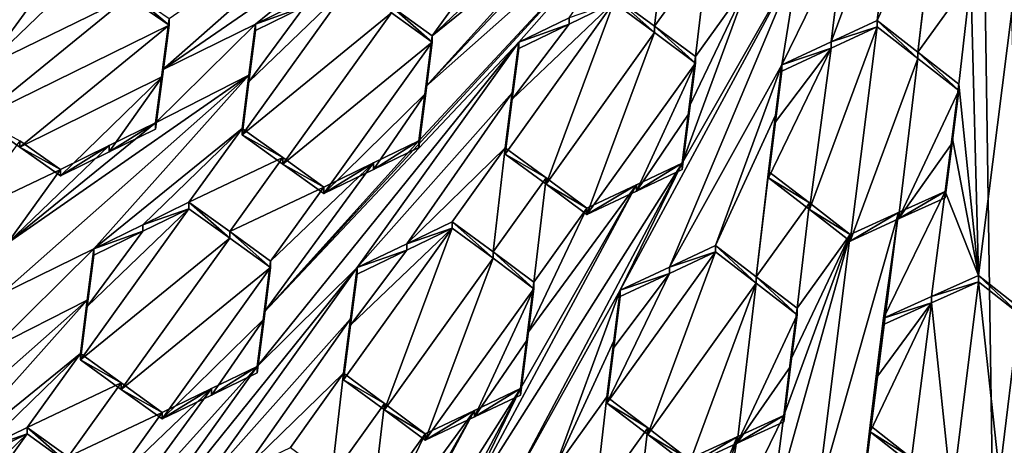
# Model space of a CAD drawing. Header units: metres. Extents: x -28 to 28, y -243 to 28.
# Tile 28 of 147: x -2.69 to -0.2, y -223.77 to -222.69. Entities that reach past the tile are written whole.
import ezdxf

# ---------------------------------------------------------------- set-up
doc = ezdxf.new("R2010")
doc.units = ezdxf.units.M
doc.layers.add('solid_10661043', color=7, linetype='CONTINUOUS')

msp = doc.modelspace()

# ---------------------------------------------------------------- linework, layer by layer
at = {"layer": 'solid_10661043'}
for points in [[(-6.468189, -240.147827, 149.682373), (0, -240.141998, 149.723801), (-2.982479, -33.177227, 120.627815)], [(0, -240.141998, 149.723801), (-0.000043, -33.363544, 120.662979), (-2.982479, -33.177227, 120.627815)], [(-3.305357, -235.757614, 145.381073), (-4.885979, -33.363503, 116.919937), (0.002991, -33.878384, 117.022713)], [(0, -235.869141, 145.41066), (-3.305357, -235.757614, 145.381073), (0.002991, -33.878384, 117.022713)], [(-5.242968, -219.076813, 116.413437), (8.043475, -227.407623, 118.645668), (-8.043475, -223.244019, 117.530037)], [(-5.242968, -219.076813, 116.413437), (7.775297, -222.446243, 117.316269), (8.043475, -227.407623, 118.645668)], [(-1.664262, -222.860977, 133.207687), (-1.02186, -222.179382, 133.32692), (-1.273889, -222.429077, 133.279312)], [(-1.664262, -222.860977, 133.207687), (-1.037945, -222.30542, 133.328629), (-1.02186, -222.179382, 133.32692)], [(-2.32882, -222.818954, 133.035126), (-1.720039, -222.399506, 133.162735), (-1.702812, -222.266281, 133.154388)], [(-2.32882, -222.818954, 133.035126), (-1.702812, -222.266281, 133.154388), (-2.312116, -222.689728, 133.027176)], [(-1.037945, -222.30542, 133.328629), (-1.681759, -222.998138, 133.209305), (-2.072217, -223.430786, 133.13739)], [(-1.42973, -222.748474, 133.25679), (-1.037945, -222.30542, 133.328629), (-2.072217, -223.430786, 133.13739)], [(-1.664262, -222.860977, 133.207687), (-1.681759, -222.998138, 133.209305), (-1.037945, -222.30542, 133.328629)], [(-1.42973, -222.748474, 133.25679), (-1.302621, -222.686996, 133.282791), (-1.037945, -222.30542, 133.328629)], [(-0.47898, -222.311203, 133.430389), (-0.641187, -222.747849, 133.398148), (-0.525431, -222.694153, 133.413254)], [(-0.47898, -222.311203, 133.430389), (-0.609621, -222.484924, 133.408783), (-0.641187, -222.747849, 133.398148)], [(-0.371919, -222.351944, 133.441315), (-0.47898, -222.311203, 133.430389), (-0.525431, -222.694153, 133.413254)], [(-0.422693, -222.773941, 133.420059), (-0.371919, -222.351944, 133.441315), (-0.525431, -222.694153, 133.413254)], [(-0.422693, -222.773941, 133.420059), (-0.381428, -222.427719, 133.437546), (-0.371919, -222.351944, 133.441315)], [(-2.993226, -222.781433, 132.841339), (-2.758266, -222.664154, 132.895676), (-2.384307, -222.361496, 132.966736)], [(-2.993226, -222.781433, 132.841339), (-2.384307, -222.361496, 132.966736), (-2.976384, -222.652267, 132.829071)], [(-2.093998, -222.703033, 133.08847), (-1.720039, -222.399506, 133.162735), (-2.32882, -222.818954, 133.035126)], [(-1.970219, -222.642441, 133.116531), (-1.720039, -222.399506, 133.162735), (-2.093998, -222.703033, 133.08847)], [(-1.664262, -222.860977, 133.207687), (-1.273889, -222.429077, 133.279312), (-1.647848, -222.732559, 133.205246)], [(-1.387618, -222.484406, 133.254868), (-1.647848, -222.732559, 133.205246), (-1.273889, -222.429077, 133.279312)], [(-1.086639, -222.708496, 133.327393), (-1.055771, -222.445465, 133.329102), (-1.189699, -222.632507, 133.30545)], [(-1.086639, -222.708496, 133.327393), (-0.952712, -222.521408, 133.351273), (-1.055771, -222.445465, 133.329102)], [(-0.422693, -222.773941, 133.420059), (-0.391503, -222.508026, 133.433517), (-0.381428, -222.427719, 133.437546)], [(-1.387618, -222.484406, 133.254868), (-1.51392, -222.545914, 133.227432), (-1.647848, -222.732559, 133.205246)], [(-0.609621, -222.484924, 133.408783), (-0.765462, -222.805923, 133.38028), (-0.641187, -222.747849, 133.398148)], [(-0.723183, -222.538361, 133.391129), (-0.765462, -222.805923, 133.38028), (-0.609621, -222.484924, 133.408783)], [(-1.086639, -222.708496, 133.327393), (-0.98358, -222.785278, 133.346375), (-0.952712, -222.521408, 133.351273)], [(-0.952712, -222.521408, 133.351273), (-0.98358, -222.785278, 133.346375), (-0.849652, -222.598236, 133.370041)], [(-0.422693, -222.773941, 133.420059), (-0.289051, -222.58815, 133.438217), (-0.391503, -222.508026, 133.433517)], [(-1.51392, -222.545914, 133.227432), (-1.75098, -222.658691, 133.175125), (-1.647848, -222.732559, 133.205246)], [(-1.173332, -223.374985, 133.310272), (-0.723183, -222.538361, 133.391129), (-1.017491, -223.054016, 133.338669)], [(-1.173332, -223.374985, 133.310272), (-1.04961, -223.316696, 133.329758), (-0.723183, -222.538361, 133.391129)], [(-1.04961, -223.316696, 133.329758), (-0.765462, -222.805923, 133.38028), (-0.723183, -222.538361, 133.391129)], [(-0.723183, -222.538361, 133.391129), (-0.849652, -222.598236, 133.370041), (-1.017491, -223.054016, 133.338669)], [(-2.775081, -222.80983, 132.845535), (-2.518235, -222.562607, 132.890549), (-2.63722, -222.621063, 132.862823)], [(-2.775081, -222.80983, 132.845535), (-2.414857, -222.634323, 132.929382), (-2.518235, -222.562607, 132.890549)], [(-0.849652, -222.598236, 133.370041), (-0.99953, -222.911621, 133.342987), (-1.017491, -223.054016, 133.338669)], [(-0.849652, -222.598236, 133.370041), (-0.98358, -222.785278, 133.346375), (-0.99953, -222.911621, 133.342987)], [(-0.422693, -222.773941, 133.420059), (-0.319311, -222.855026, 133.423981), (-0.289051, -222.58815, 133.438217)], [(-0.319311, -222.855026, 133.423981), (-0.269033, -223.337708, 133.403107), (-0.289051, -222.58815, 133.438217)], [(-0.269033, -223.337708, 133.403107), (-0.185384, -222.67009, 133.439789), (-0.289051, -222.58815, 133.438217)], [(-2.775081, -222.80983, 132.845535), (-2.63722, -222.621063, 132.862823), (-2.758266, -222.680527, 132.83461)], [(-2.414858, -222.618011, 132.990219), (-2.312116, -222.706024, 132.966385), (-2.312116, -222.689728, 133.027176)], [(-2.414857, -222.634323, 132.929382), (-2.312116, -222.706024, 132.966385), (-2.414858, -222.618011, 132.990219)], [(-1.853967, -222.601746, 133.082336), (-2.127909, -222.98288, 133.039291), (-1.75098, -222.674896, 133.114685)], [(-2.110641, -222.848511, 133.033997), (-2.127909, -222.98288, 133.039291), (-1.853967, -222.601746, 133.082336)], [(-2.110641, -222.848511, 133.033997), (-1.853967, -222.601746, 133.082336), (-1.970127, -222.658615, 133.055984)], [(-2.792177, -222.941605, 132.855453), (-2.312116, -222.706024, 132.966385), (-2.414857, -222.634323, 132.929382)], [(-2.792177, -222.941605, 132.855453), (-2.414857, -222.634323, 132.929382), (-2.775081, -222.80983, 132.845535)], [(-1.970127, -222.658615, 133.055984), (-1.970219, -222.642441, 133.116531), (-2.093998, -222.703033, 133.08847)], [(-1.189699, -222.648621, 133.2453), (-1.463641, -223.031311, 133.196426), (-1.360582, -223.107391, 133.218079)], [(-1.446022, -222.892639, 133.196869), (-1.463641, -223.031311, 133.196426), (-1.189699, -222.648621, 133.2453)], [(-1.446022, -222.892639, 133.196869), (-1.189699, -222.648621, 133.2453), (-1.302625, -222.70314, 133.222565)], [(-1.189699, -222.648621, 133.2453), (-1.360582, -223.107391, 133.218079), (-1.086639, -222.724609, 133.267258)], [(-1.302625, -222.70314, 133.222565), (-1.189699, -222.648621, 133.2453), (-1.302621, -222.686996, 133.282791)], [(-1.086639, -222.724609, 133.267258), (-1.086639, -222.708496, 133.327393), (-1.189699, -222.632507, 133.30545)], [(-1.189699, -222.648621, 133.2453), (-1.086639, -222.724609, 133.267258), (-1.189699, -222.632507, 133.30545)], [(-1.75098, -222.674896, 133.114685), (-2.127909, -222.98288, 133.039291), (-2.024934, -223.056549, 133.069687)], [(-2.110641, -222.848511, 133.033997), (-1.970127, -222.658615, 133.055984), (-2.093998, -222.719299, 133.027802)], [(-2.093998, -222.719299, 133.027802), (-1.970127, -222.658615, 133.055984), (-2.093998, -222.703033, 133.08847)], [(-1.75098, -222.674896, 133.114685), (-2.024934, -223.056549, 133.069687), (-1.647848, -222.748749, 133.144821)], [(-1.647848, -222.748749, 133.144821), (-1.647848, -222.732559, 133.205246), (-1.75098, -222.658691, 133.175125)], [(-1.75098, -222.674896, 133.114685), (-1.647848, -222.748749, 133.144821), (-1.75098, -222.658691, 133.175125)], [(-0.167172, -223.418854, 133.402267), (-0.185384, -222.67009, 133.439789), (-0.269033, -223.337708, 133.403107)], [(-2.328819, -222.835266, 132.974258), (-2.32882, -222.818954, 133.035126), (-2.312116, -222.689728, 133.027176)], [(-2.312116, -222.706024, 132.966385), (-2.328819, -222.835266, 132.974258), (-2.312116, -222.689728, 133.027176)], [(-1.302625, -222.70314, 133.222565), (-1.302621, -222.686996, 133.282791), (-1.42973, -222.748474, 133.25679)], [(-0.525431, -222.71022, 133.353317), (-0.525431, -222.694153, 133.413254), (-0.641187, -222.747849, 133.398148)], [(-0.422694, -222.790009, 133.360092), (-0.525431, -222.694153, 133.413254), (-0.525431, -222.71022, 133.353317)], [(-0.422693, -222.773941, 133.420059), (-0.525431, -222.694153, 133.413254), (-0.422694, -222.790009, 133.360092)], [(-2.688975, -223.01384, 132.891861), (-2.312116, -222.706024, 132.966385), (-2.792177, -222.941605, 132.855453)], [(-2.688975, -223.01384, 132.891861), (-2.328819, -222.835266, 132.974258), (-2.312116, -222.706024, 132.966385)], [(-2.093998, -222.703033, 133.08847), (-2.32882, -222.818954, 133.035126), (-2.346027, -222.952393, 133.04213)], [(-2.110641, -222.83223, 133.094742), (-2.093998, -222.703033, 133.08847), (-2.346027, -222.952393, 133.04213)], [(-2.110641, -222.83223, 133.094742), (-2.093998, -222.719299, 133.027802), (-2.093998, -222.703033, 133.08847)], [(-2.110641, -222.848511, 133.033997), (-2.093998, -222.719299, 133.027802), (-2.110641, -222.83223, 133.094742)], [(-1.446022, -222.892639, 133.196869), (-1.302625, -222.70314, 133.222565), (-1.42973, -222.764633, 133.196472)], [(-1.42973, -222.764633, 133.196472), (-1.302625, -222.70314, 133.222565), (-1.42973, -222.748474, 133.25679)], [(-1.086639, -222.724609, 133.267258), (-1.360582, -223.107391, 133.218079), (-1.257522, -223.184082, 133.237366)], [(-1.086639, -222.724609, 133.267258), (-1.257522, -223.184082, 133.237366), (-0.98358, -222.801392, 133.28624)], [(-1.086639, -222.708496, 133.327393), (-0.98358, -222.801392, 133.28624), (-0.98358, -222.785278, 133.346375)], [(-1.086639, -222.724609, 133.267258), (-0.98358, -222.801392, 133.28624), (-1.086639, -222.708496, 133.327393)], [(-0.696281, -223.170944, 133.318863), (-0.525431, -222.71022, 133.353317), (-0.641179, -222.763916, 133.33815)], [(-0.696281, -223.170944, 133.318863), (-0.593254, -223.250824, 133.326187), (-0.525431, -222.71022, 133.353317)], [(-0.641179, -222.763916, 133.33815), (-0.525431, -222.71022, 133.353317), (-0.641187, -222.747849, 133.398148)], [(-0.422694, -222.790009, 133.360092), (-0.525431, -222.71022, 133.353317), (-0.593254, -223.250824, 133.326187)], [(-1.42973, -222.748474, 133.25679), (-2.089629, -223.56752, 133.138107), (-1.8376, -223.317902, 133.185394)], [(-1.42973, -222.748474, 133.25679), (-2.072217, -223.430786, 133.13739), (-2.089629, -223.56752, 133.138107)], [(-1.647848, -222.748749, 133.144821), (-2.024934, -223.056549, 133.069687), (-1.92179, -223.130844, 133.098206)], [(-1.664262, -222.877182, 133.147186), (-1.647848, -222.748749, 133.144821), (-1.92179, -223.130844, 133.098206)], [(-1.446022, -222.876465, 133.257263), (-1.42973, -222.748474, 133.25679), (-1.8376, -223.317902, 133.185394)], [(-1.664262, -222.877182, 133.147186), (-1.647848, -222.732559, 133.205246), (-1.647848, -222.748749, 133.144821)], [(-1.664262, -222.877182, 133.147186), (-1.664262, -222.860977, 133.207687), (-1.647848, -222.732559, 133.205246)], [(-1.42973, -222.764633, 133.196472), (-1.42973, -222.748474, 133.25679), (-1.446022, -222.876465, 133.257263)], [(-0.641179, -222.763916, 133.33815), (-0.641187, -222.747849, 133.398148), (-0.765462, -222.805923, 133.38028)], [(-1.446022, -222.892639, 133.196869), (-1.42973, -222.764633, 133.196472), (-1.446022, -222.876465, 133.257263)], [(-0.799373, -223.091675, 133.309082), (-0.696281, -223.170944, 133.318863), (-0.641179, -222.763916, 133.33815)], [(-0.781506, -222.94957, 133.315079), (-0.799373, -223.091675, 133.309082), (-0.641179, -222.763916, 133.33815)], [(-0.781506, -222.94957, 133.315079), (-0.641179, -222.763916, 133.33815), (-0.765462, -222.822021, 133.320206)], [(-0.765462, -222.822021, 133.320206), (-0.641179, -222.763916, 133.33815), (-0.765462, -222.805923, 133.38028)], [(-0.422693, -222.773941, 133.420059), (-0.422694, -222.790009, 133.360092), (-0.319311, -222.871094, 133.363983)], [(-0.422693, -222.773941, 133.420059), (-0.319311, -222.871094, 133.363983), (-0.319311, -222.855026, 133.423981)], [(-0.999531, -222.927765, 133.282761), (-0.99953, -222.911621, 133.342987), (-0.98358, -222.785278, 133.346375)], [(-0.98358, -222.801392, 133.28624), (-0.999531, -222.927765, 133.282761), (-0.98358, -222.785278, 133.346375)], [(-0.422694, -222.790009, 133.360092), (-0.593254, -223.250824, 133.326187), (-0.471174, -223.195114, 133.338715)], [(-0.422694, -222.790009, 133.360092), (-0.471174, -223.195114, 133.338715), (-0.319311, -222.871094, 133.363983)], [(-2.346027, -222.968719, 132.981216), (-2.346027, -222.952393, 133.04213), (-2.32882, -222.818954, 133.035126)], [(-2.328819, -222.835266, 132.974258), (-2.346027, -222.968719, 132.981216), (-2.32882, -222.818954, 133.035126)], [(-0.98358, -222.801392, 133.28624), (-1.257522, -223.184082, 133.237366), (-1.132674, -223.124725, 133.259094)], [(-0.98358, -222.801392, 133.28624), (-1.132674, -223.124725, 133.259094), (-0.999531, -222.927765, 133.282761)], [(-1.04961, -223.316696, 133.329758), (-0.933301, -223.262161, 133.347153), (-0.765462, -222.805923, 133.38028)], [(-0.933301, -223.262161, 133.347153), (-0.781505, -222.933441, 133.375244), (-0.765462, -222.805923, 133.38028)], [(-0.781505, -222.933441, 133.375244), (-0.781506, -222.94957, 133.315079), (-0.765462, -222.822021, 133.320206)], [(-0.781505, -222.933441, 133.375244), (-0.765462, -222.822021, 133.320206), (-0.765462, -222.805923, 133.38028)], [(-2.736681, -223.385742, 132.973328), (-2.501868, -223.270203, 133.025528), (-2.110641, -222.83223, 133.094742)], [(-2.719986, -223.255981, 132.967651), (-2.736681, -223.385742, 132.973328), (-2.110641, -222.83223, 133.094742)], [(-2.719986, -223.255981, 132.967651), (-2.110641, -222.83223, 133.094742), (-2.346027, -222.952393, 133.04213)], [(-2.586058, -223.086258, 132.926697), (-2.328819, -222.835266, 132.974258), (-2.688975, -223.01384, 132.891861)], [(-2.462847, -223.025909, 132.954712), (-2.328819, -222.835266, 132.974258), (-2.586058, -223.086258, 132.926697)], [(-2.110641, -222.83223, 133.094742), (-2.501868, -223.270203, 133.025528), (-2.127909, -222.966599, 133.100098)], [(-2.462847, -223.025909, 132.954712), (-2.346027, -222.968719, 132.981216), (-2.328819, -222.835266, 132.974258)], [(-2.110641, -222.848511, 133.033997), (-2.110641, -222.83223, 133.094742), (-2.127909, -222.966599, 133.100098)], [(-2.110641, -222.848511, 133.033997), (-2.127909, -222.966599, 133.100098), (-2.127909, -222.98288, 133.039291)], [(-1.664262, -222.860977, 133.207687), (-1.681759, -223.014374, 133.148727), (-1.681759, -222.998138, 133.209305)], [(-1.664262, -222.877182, 133.147186), (-1.681759, -223.014374, 133.148727), (-1.664262, -222.860977, 133.207687)], [(-0.335959, -223.003967, 133.356674), (-0.319311, -222.871094, 133.363983), (-0.471174, -223.195114, 133.338715)], [(-0.335959, -223.003967, 133.356674), (-0.335948, -222.987778, 133.416779), (-0.319311, -222.855026, 133.423981)], [(-0.319311, -222.871094, 133.363983), (-0.335959, -223.003967, 133.356674), (-0.319311, -222.855026, 133.423981)], [(-0.335948, -222.987778, 133.416779), (-0.269033, -223.337708, 133.403107), (-0.319311, -222.855026, 133.423981)], [(-1.664262, -222.877182, 133.147186), (-1.92179, -223.130844, 133.098206), (-1.796241, -223.069885, 133.124771)], [(-1.446022, -222.876465, 133.257263), (-1.8376, -223.317902, 133.185394), (-1.712438, -223.257507, 133.21048)], [(-1.664262, -222.877182, 133.147186), (-1.796241, -223.069885, 133.124771), (-1.681759, -223.014374, 133.148727)], [(-1.446022, -222.876465, 133.257263), (-1.712438, -223.257507, 133.21048), (-1.463641, -223.015106, 133.256912)], [(-1.446022, -222.892639, 133.196869), (-1.446022, -222.876465, 133.257263), (-1.463641, -223.015106, 133.256912)], [(-1.446022, -222.892639, 133.196869), (-1.463641, -223.015106, 133.256912), (-1.463641, -223.031311, 133.196426)], [(-0.99953, -222.911621, 133.342987), (-1.017491, -223.070175, 133.278351), (-1.017491, -223.054016, 133.338669)], [(-0.999531, -222.927765, 133.282761), (-1.017491, -223.070175, 133.278351), (-0.99953, -222.911621, 133.342987)], [(-2.688975, -223.01384, 132.891861), (-2.792177, -222.941605, 132.855453), (-2.688976, -222.997452, 132.953003)], [(-0.999531, -222.927765, 133.282761), (-1.132674, -223.124725, 133.259094), (-1.017491, -223.070175, 133.278351)], [(-0.933301, -223.262161, 133.347153), (-0.830191, -223.341171, 133.358002), (-0.781505, -222.933441, 133.375244)], [(-0.830191, -223.341171, 133.358002), (-0.799373, -223.075516, 133.369354), (-0.781505, -222.933441, 133.375244)], [(-0.781505, -222.933441, 133.375244), (-0.799373, -223.075516, 133.369354), (-0.781506, -222.94957, 133.315079)], [(-2.719986, -223.255981, 132.967651), (-2.346027, -222.952393, 133.04213), (-2.462784, -223.009537, 133.015747)], [(-2.37794, -223.209702, 133.052948), (-2.127909, -222.966599, 133.100098), (-2.501868, -223.270203, 133.025528)], [(-2.462847, -223.025909, 132.954712), (-2.346027, -222.952393, 133.04213), (-2.346027, -222.968719, 132.981216)], [(-2.462847, -223.025909, 132.954712), (-2.462784, -223.009537, 133.015747), (-2.346027, -222.952393, 133.04213)], [(-2.261837, -223.153061, 133.078522), (-2.127909, -222.966599, 133.100098), (-2.37794, -223.209702, 133.052948)], [(-2.261837, -223.153061, 133.078522), (-2.024935, -223.040253, 133.130463), (-2.127909, -222.966599, 133.100098)], [(-2.127909, -222.98288, 133.039291), (-2.127909, -222.966599, 133.100098), (-2.024935, -223.040253, 133.130463)], [(-0.799373, -223.075516, 133.369354), (-0.799373, -223.091675, 133.309082), (-0.781506, -222.94957, 133.315079)], [(-2.822979, -223.183258, 132.933716), (-2.586058, -223.069885, 132.987808), (-2.688976, -222.997452, 132.953003)], [(-2.688975, -223.01384, 132.891861), (-2.688976, -222.997452, 132.953003), (-2.586058, -223.069885, 132.987808)], [(-2.024934, -223.056549, 133.069687), (-2.127909, -222.98288, 133.039291), (-2.024935, -223.040253, 133.130463)], [(-2.072217, -223.430786, 133.13739), (-1.681759, -222.998138, 133.209305), (-1.796237, -223.053635, 133.18544)], [(-1.796241, -223.069885, 133.124771), (-1.796237, -223.053635, 133.18544), (-1.681759, -222.998138, 133.209305)], [(-1.681759, -223.014374, 133.148727), (-1.796241, -223.069885, 133.124771), (-1.681759, -222.998138, 133.209305)], [(-0.353223, -223.125626, 133.409271), (-0.269033, -223.337708, 133.403107), (-0.335948, -222.987778, 133.416779)], [(-0.353223, -223.141769, 133.349075), (-0.353223, -223.125626, 133.409271), (-0.335948, -222.987778, 133.416779)], [(-0.335959, -223.003967, 133.356674), (-0.353223, -223.141769, 133.349075), (-0.335948, -222.987778, 133.416779)], [(-2.719986, -223.255981, 132.967651), (-2.462784, -223.009537, 133.015747), (-2.586058, -223.069885, 132.987808)], [(-2.586058, -223.086258, 132.926697), (-2.688975, -223.01384, 132.891861), (-2.586058, -223.069885, 132.987808)], [(-2.586058, -223.086258, 132.926697), (-2.586058, -223.069885, 132.987808), (-2.462784, -223.009537, 133.015747)], [(-2.462847, -223.025909, 132.954712), (-2.586058, -223.086258, 132.926697), (-2.462784, -223.009537, 133.015747)], [(-1.463641, -223.015106, 133.256912), (-1.712438, -223.257507, 133.21048), (-1.597569, -223.202179, 133.233139)], [(-1.463641, -223.015106, 133.256912), (-1.597569, -223.202179, 133.233139), (-1.494509, -223.278275, 133.254684)], [(-1.463641, -223.015106, 133.256912), (-1.494509, -223.278275, 133.254684), (-1.360582, -223.091187, 133.278564)], [(-1.463641, -223.031311, 133.196426), (-1.463641, -223.015106, 133.256912), (-1.360582, -223.091187, 133.278564)], [(-0.471174, -223.195114, 133.338715), (-0.353223, -223.141769, 133.349075), (-0.335959, -223.003967, 133.356674)], [(-2.158872, -223.226929, 133.108154), (-2.024935, -223.040253, 133.130463), (-2.261837, -223.153061, 133.078522)], [(-2.158872, -223.226929, 133.108154), (-1.92179, -223.114563, 133.158966), (-2.024935, -223.040253, 133.130463)], [(-2.024934, -223.056549, 133.069687), (-2.024935, -223.040253, 133.130463), (-1.92179, -223.114563, 133.158966)], [(-1.360582, -223.107391, 133.218079), (-1.463641, -223.031311, 133.196426), (-1.360582, -223.091187, 133.278564)], [(-2.822979, -223.183258, 132.933716), (-2.719986, -223.255981, 132.967651), (-2.586058, -223.069885, 132.987808)], [(-2.072217, -223.430786, 133.13739), (-1.796237, -223.053635, 133.18544), (-2.055718, -223.301392, 133.136047)], [(-2.055718, -223.301392, 133.136047), (-1.796237, -223.053635, 133.18544), (-1.92179, -223.114563, 133.158966)], [(-1.92179, -223.130844, 133.098206), (-2.024934, -223.056549, 133.069687), (-1.92179, -223.114563, 133.158966)], [(-1.796237, -223.053635, 133.18544), (-1.92179, -223.130844, 133.098206), (-1.92179, -223.114563, 133.158966)], [(-1.796241, -223.069885, 133.124771), (-1.92179, -223.130844, 133.098206), (-1.796237, -223.053635, 133.18544)], [(-1.581202, -223.944351, 133.239075), (-1.017491, -223.054016, 133.338669), (-1.132678, -223.108551, 133.319489)], [(-1.581202, -223.944351, 133.239075), (-1.458029, -223.886093, 133.259369), (-1.017491, -223.054016, 133.338669)], [(-1.173332, -223.374985, 133.310272), (-1.017491, -223.054016, 133.338669), (-1.458029, -223.886093, 133.259369)], [(-1.132674, -223.124725, 133.259094), (-1.132678, -223.108551, 133.319489), (-1.017491, -223.054016, 133.338669)], [(-1.017491, -223.070175, 133.278351), (-1.132674, -223.124725, 133.259094), (-1.017491, -223.054016, 133.338669)], [(-1.360582, -223.091187, 133.278564), (-1.494509, -223.278275, 133.254684), (-1.39145, -223.35495, 133.274078)], [(-1.360582, -223.091187, 133.278564), (-1.39145, -223.35495, 133.274078), (-1.257522, -223.167877, 133.297852)], [(-1.360582, -223.107391, 133.218079), (-1.360582, -223.091187, 133.278564), (-1.257522, -223.167877, 133.297852)], [(-0.830191, -223.341171, 133.358002), (-0.69628, -223.154785, 133.37915), (-0.799373, -223.075516, 133.369354)], [(-0.69628, -223.154785, 133.37915), (-0.799373, -223.091675, 133.309082), (-0.799373, -223.075516, 133.369354)], [(-0.69628, -223.154785, 133.37915), (-0.696281, -223.170944, 133.318863), (-0.799373, -223.091675, 133.309082)], [(-2.055718, -223.301392, 133.136047), (-1.92179, -223.114563, 133.158966), (-2.158872, -223.226929, 133.108154)], [(-1.581202, -223.944351, 133.239075), (-1.132678, -223.108551, 133.319489), (-1.425361, -223.623444, 133.267273)], [(-1.407669, -223.483307, 133.271011), (-1.425361, -223.623444, 133.267273), (-1.132678, -223.108551, 133.319489)], [(-1.407669, -223.483307, 133.271011), (-1.132678, -223.108551, 133.319489), (-1.257522, -223.167877, 133.297852)], [(-1.360582, -223.107391, 133.218079), (-1.257522, -223.167877, 133.297852), (-1.257522, -223.184082, 133.237366)], [(-1.257522, -223.184082, 133.237366), (-1.257522, -223.167877, 133.297852), (-1.132678, -223.108551, 133.319489)], [(-1.132674, -223.124725, 133.259094), (-1.257522, -223.184082, 133.237366), (-1.132678, -223.108551, 133.319489)], [(-0.353223, -223.125626, 133.409271), (-0.509064, -223.445633, 133.384445), (-0.387756, -223.390854, 133.394745)], [(-0.471177, -223.17897, 133.398972), (-0.509064, -223.445633, 133.384445), (-0.353223, -223.125626, 133.409271)], [(-0.471177, -223.17897, 133.398972), (-0.353223, -223.125626, 133.409271), (-0.471174, -223.195114, 133.338715)], [(-0.471174, -223.195114, 133.338715), (-0.353223, -223.125626, 133.409271), (-0.353223, -223.141769, 133.349075)], [(-0.353223, -223.125626, 133.409271), (-0.387756, -223.390854, 133.394745), (-0.269033, -223.337708, 133.403107)], [(-2.53578, -223.551163, 132.972183), (-2.158872, -223.243256, 133.047211), (-2.261837, -223.169403, 133.017563)], [(-2.518517, -223.416382, 132.968613), (-2.53578, -223.551163, 132.972183), (-2.261837, -223.169403, 133.017563)], [(-2.518517, -223.416382, 132.968613), (-2.261837, -223.169403, 133.017563), (-2.37787, -223.226028, 132.991913)], [(-2.261837, -223.153061, 133.078522), (-2.37794, -223.209702, 133.052948), (-2.261837, -223.169403, 133.017563)], [(-2.37794, -223.209702, 133.052948), (-2.37787, -223.226028, 132.991913), (-2.261837, -223.169403, 133.017563)], [(-2.261837, -223.153061, 133.078522), (-2.261837, -223.169403, 133.017563), (-2.158872, -223.243256, 133.047211)], [(-2.158872, -223.226929, 133.108154), (-2.261837, -223.153061, 133.078522), (-2.158872, -223.243256, 133.047211)], [(-1.407669, -223.483307, 133.271011), (-1.257522, -223.167877, 133.297852), (-1.39145, -223.35495, 133.274078)], [(-0.830191, -223.341171, 133.358002), (-0.727182, -223.4207, 133.366592), (-0.69628, -223.154785, 133.37915)], [(-0.69628, -223.154785, 133.37915), (-0.727182, -223.4207, 133.366592), (-0.593254, -223.234665, 133.38652)], [(-0.69628, -223.154785, 133.37915), (-0.593254, -223.234665, 133.38652), (-0.696281, -223.170944, 133.318863)], [(-0.593254, -223.234665, 133.38652), (-0.593254, -223.250824, 133.326187), (-0.696281, -223.170944, 133.318863)], [(-0.676903, -223.901718, 133.351929), (-0.471177, -223.17897, 133.398972), (-0.593254, -223.234665, 133.38652)], [(-0.676903, -223.901718, 133.351929), (-0.574198, -223.982285, 133.355774), (-0.471177, -223.17897, 133.398972)], [(-0.471177, -223.17897, 133.398972), (-0.471174, -223.195114, 133.338715), (-0.593254, -223.250824, 133.326187)], [(-0.471177, -223.17897, 133.398972), (-0.593254, -223.250824, 133.326187), (-0.593254, -223.234665, 133.38652)], [(-0.574198, -223.982285, 133.355774), (-0.509064, -223.445633, 133.384445), (-0.471177, -223.17897, 133.398972)], [(-2.37794, -223.209702, 133.052948), (-2.501868, -223.270203, 133.025528), (-2.37787, -223.226028, 132.991913)], [(-1.871512, -223.601166, 133.123489), (-1.768452, -223.677307, 133.144882), (-1.597569, -223.21843, 133.172501)], [(-1.854025, -223.463425, 133.124344), (-1.871512, -223.601166, 133.123489), (-1.597569, -223.21843, 133.172501)], [(-1.854025, -223.463425, 133.124344), (-1.597569, -223.21843, 133.172501), (-1.712438, -223.273773, 133.149765)], [(-1.768452, -223.677307, 133.144882), (-1.494509, -223.294525, 133.194046), (-1.597569, -223.21843, 133.172501)], [(-1.597569, -223.21843, 133.172501), (-1.597569, -223.202179, 133.233139), (-1.712438, -223.257507, 133.21048)], [(-1.712438, -223.273773, 133.149765), (-1.597569, -223.21843, 133.172501), (-1.712438, -223.257507, 133.21048)], [(-1.494509, -223.294525, 133.194046), (-1.597569, -223.202179, 133.233139), (-1.597569, -223.21843, 133.172501)], [(-1.494509, -223.294525, 133.194046), (-1.494509, -223.278275, 133.254684), (-1.597569, -223.202179, 133.233139)], [(-8.043475, -223.244019, 117.530037), (8.043475, -227.407623, 118.645668), (5.242968, -231.574844, 119.762268)], [(-8.043475, -223.244019, 117.530037), (5.242968, -231.574844, 119.762268), (-7.775297, -228.205399, 118.859436)], [(-2.53578, -223.551163, 132.972183), (-2.432801, -223.625351, 133.00061), (-2.158872, -223.243256, 133.047211)], [(-2.518517, -223.416382, 132.968613), (-2.37787, -223.226028, 132.991913), (-2.501868, -223.286591, 132.964371)], [(-2.501868, -223.270203, 133.025528), (-2.501868, -223.286591, 132.964371), (-2.37787, -223.226028, 132.991913)], [(-2.432801, -223.625351, 133.00061), (-2.055718, -223.317719, 133.075134), (-2.158872, -223.243256, 133.047211)], [(-2.158872, -223.226929, 133.108154), (-2.158872, -223.243256, 133.047211), (-2.055718, -223.317719, 133.075134)], [(-2.055718, -223.301392, 133.136047), (-2.158872, -223.226929, 133.108154), (-2.055718, -223.317719, 133.075134)], [(-0.795212, -223.955734, 133.339706), (-0.593254, -223.234665, 133.38652), (-0.761093, -223.690964, 133.35318)], [(-0.795212, -223.955734, 133.339706), (-0.676903, -223.901718, 133.351929), (-0.593254, -223.234665, 133.38652)], [(-0.593254, -223.234665, 133.38652), (-0.743593, -223.551468, 133.360138), (-0.761093, -223.690964, 133.35318)], [(-0.593254, -223.234665, 133.38652), (-0.727182, -223.4207, 133.366592), (-0.743593, -223.551468, 133.360138)], [(-2.753897, -223.519791, 132.978333), (-2.518517, -223.399979, 133.029831), (-2.501868, -223.270203, 133.025528)], [(-2.736681, -223.385742, 132.973328), (-2.753897, -223.519791, 132.978333), (-2.501868, -223.270203, 133.025528)], [(-2.518517, -223.399979, 133.029831), (-2.501868, -223.286591, 132.964371), (-2.501868, -223.270203, 133.025528)], [(-1.712438, -223.273773, 133.149765), (-1.712438, -223.257507, 133.21048), (-1.8376, -223.317902, 133.185394)], [(-0.933301, -223.278351, 133.286728), (-0.933301, -223.262161, 133.347153), (-1.04961, -223.316696, 133.329758)], [(-0.830191, -223.357361, 133.297546), (-0.830191, -223.341171, 133.358002), (-0.933301, -223.262161, 133.347153)], [(-0.830191, -223.357361, 133.297546), (-0.933301, -223.262161, 133.347153), (-0.933301, -223.278351, 133.286728)], [(-2.518517, -223.399979, 133.029831), (-2.518517, -223.416382, 132.968613), (-2.501868, -223.286591, 132.964371)], [(-1.854025, -223.463425, 133.124344), (-1.712438, -223.273773, 133.149765), (-1.8376, -223.334198, 133.124573)], [(-1.8376, -223.334198, 133.124573), (-1.712438, -223.273773, 133.149765), (-1.8376, -223.317902, 133.185394)], [(-1.768452, -223.677307, 133.144882), (-1.665392, -223.753937, 133.164429), (-1.494509, -223.294525, 133.194046)], [(-1.665392, -223.753937, 133.164429), (-1.39145, -223.371201, 133.21344), (-1.494509, -223.294525, 133.194046)], [(-1.39145, -223.371201, 133.21344), (-1.39145, -223.35495, 133.274078), (-1.494509, -223.278275, 133.254684)], [(-1.494509, -223.294525, 133.194046), (-1.39145, -223.371201, 133.21344), (-1.494509, -223.278275, 133.254684)], [(-0.933301, -223.278351, 133.286728), (-1.207244, -223.660446, 133.240112), (-1.104088, -223.739059, 133.252563)], [(-0.933301, -223.278351, 133.286728), (-1.049607, -223.332916, 133.269257), (-1.207244, -223.660446, 133.240112)], [(-0.830191, -223.357361, 133.297546), (-0.933301, -223.278351, 133.286728), (-1.104088, -223.739059, 133.252563)], [(-0.933301, -223.278351, 133.286728), (-1.04961, -223.316696, 133.329758), (-1.049607, -223.332916, 133.269257)], [(-1.8376, -223.317902, 133.185394), (-2.089629, -223.56752, 133.138107), (-2.4975, -224.137039, 133.06636)], [(-1.8376, -223.317902, 133.185394), (-2.4975, -224.137039, 133.06636), (-2.24547, -223.887466, 133.11348)], [(-2.432801, -223.625351, 133.00061), (-2.32966, -223.700073, 133.027527), (-2.055718, -223.317719, 133.075134)], [(-2.32966, -223.700073, 133.027527), (-2.072217, -223.447128, 133.076385), (-2.055718, -223.317719, 133.075134)], [(-1.854025, -223.447113, 133.185242), (-1.8376, -223.317902, 133.185394), (-2.24547, -223.887466, 133.11348)], [(-2.055718, -223.301392, 133.136047), (-2.055718, -223.317719, 133.075134), (-2.072217, -223.447128, 133.076385)], [(-2.072217, -223.430786, 133.13739), (-2.055718, -223.301392, 133.136047), (-2.072217, -223.447128, 133.076385)], [(-1.854025, -223.447113, 133.185242), (-1.8376, -223.334198, 133.124573), (-1.8376, -223.317902, 133.185394)], [(-1.049607, -223.332916, 133.269257), (-1.04961, -223.316696, 133.329758), (-1.173332, -223.374985, 133.310272)], [(-1.854025, -223.447113, 133.185242), (-1.854025, -223.463425, 133.124344), (-1.8376, -223.334198, 133.124573)], [(-1.189494, -223.519485, 133.24527), (-1.207244, -223.660446, 133.240112), (-1.049607, -223.332916, 133.269257)], [(-1.189494, -223.519485, 133.24527), (-1.049607, -223.332916, 133.269257), (-1.173332, -223.391205, 133.249695)], [(-1.049607, -223.332916, 133.269257), (-1.173332, -223.374985, 133.310272), (-1.173332, -223.391205, 133.249695)], [(-0.830191, -223.341171, 133.358002), (-0.727182, -223.436905, 133.306122), (-0.727182, -223.4207, 133.366592)], [(-0.830191, -223.357361, 133.297546), (-0.727182, -223.436905, 133.306122), (-0.830191, -223.341171, 133.358002)], [(-0.269033, -223.353882, 133.342758), (-0.269033, -223.337708, 133.403107), (-0.387756, -223.390854, 133.394745)], [(-0.167174, -223.435028, 133.341873), (-0.269033, -223.337708, 133.403107), (-0.269033, -223.353882, 133.342758)], [(-0.167174, -223.435028, 133.341873), (-0.167172, -223.418854, 133.402267), (-0.269033, -223.337708, 133.403107)], [(-1.407669, -223.499588, 133.210281), (-1.39145, -223.35495, 133.274078), (-1.39145, -223.371201, 133.21344)], [(-1.407669, -223.483307, 133.271011), (-1.39145, -223.35495, 133.274078), (-1.407669, -223.499588, 133.210281)], [(-0.830191, -223.357361, 133.297546), (-1.104088, -223.739059, 133.252563), (-1.001124, -223.818039, 133.263077)], [(-0.830191, -223.357361, 133.297546), (-1.001124, -223.818039, 133.263077), (-0.878801, -223.761414, 133.278641)], [(-0.830191, -223.357361, 133.297546), (-0.878801, -223.761414, 133.278641), (-0.727182, -223.436905, 133.306122)], [(-0.387754, -223.407043, 133.334351), (-0.269033, -223.353882, 133.342758), (-0.387756, -223.390854, 133.394745)], [(-0.336856, -223.895294, 133.312622), (-0.269033, -223.353882, 133.342758), (-0.387754, -223.407043, 133.334351)], [(-0.216218, -223.841736, 133.319427), (-0.269033, -223.353882, 133.342758), (-0.336856, -223.895294, 133.312622)], [(-0.167174, -223.435028, 133.341873), (-0.269033, -223.353882, 133.342758), (-0.216218, -223.841736, 133.319427)], [(-1.541547, -223.694931, 133.186401), (-1.39145, -223.371201, 133.21344), (-1.665392, -223.753937, 133.164429)], [(-1.407669, -223.499588, 133.210281), (-1.39145, -223.371201, 133.21344), (-1.541547, -223.694931, 133.186401)], [(-1.173332, -223.374985, 133.310272), (-1.458029, -223.886093, 133.259369), (-1.341171, -223.831009, 133.277954)], [(-1.189494, -223.503235, 133.305939), (-1.173332, -223.374985, 133.310272), (-1.341171, -223.831009, 133.277954)], [(-1.173332, -223.391205, 133.249695), (-1.173332, -223.374985, 133.310272), (-1.189494, -223.503235, 133.305939)], [(-1.189494, -223.519485, 133.24527), (-1.173332, -223.391205, 133.249695), (-1.189494, -223.503235, 133.305939)], [(-0.387754, -223.407043, 133.334351), (-0.387756, -223.390854, 133.394745), (-0.509064, -223.445633, 133.384445)], [(-2.518517, -223.399979, 133.029831), (-3.14456, -223.953613, 132.907974), (-2.909738, -223.838272, 132.959198)], [(-2.753897, -223.519791, 132.978333), (-3.14456, -223.953613, 132.907974), (-2.518517, -223.399979, 133.029831)], [(-2.518517, -223.399979, 133.029831), (-2.909738, -223.838272, 132.959198), (-2.53578, -223.534744, 133.033478)], [(-2.518517, -223.399979, 133.029831), (-2.53578, -223.534744, 133.033478), (-2.518517, -223.416382, 132.968613)], [(-2.53578, -223.534744, 133.033478), (-2.53578, -223.551163, 132.972183), (-2.518517, -223.416382, 132.968613)], [(-0.743606, -223.56781, 133.299576), (-0.743593, -223.551468, 133.360138), (-0.727182, -223.4207, 133.366592)], [(-0.727182, -223.436905, 133.306122), (-0.743606, -223.56781, 133.299576), (-0.727182, -223.4207, 133.366592)], [(-0.440401, -223.813263, 133.311783), (-0.387754, -223.407043, 133.334351), (-0.542975, -223.732437, 133.309311)], [(-0.525676, -223.594406, 133.316818), (-0.542975, -223.732437, 133.309311), (-0.387754, -223.407043, 133.334351)], [(-0.525676, -223.594406, 133.316818), (-0.387754, -223.407043, 133.334351), (-0.509064, -223.461838, 133.32399)], [(-0.509064, -223.461838, 133.32399), (-0.387754, -223.407043, 133.334351), (-0.509064, -223.445633, 133.384445)], [(-0.336856, -223.895294, 133.312622), (-0.387754, -223.407043, 133.334351), (-0.440401, -223.813263, 133.311783)], [(-2.072217, -223.430786, 133.13739), (-2.072217, -223.447128, 133.076385), (-2.089629, -223.583878, 133.077026)], [(-2.072217, -223.430786, 133.13739), (-2.089629, -223.583878, 133.077026), (-2.089629, -223.56752, 133.138107)], [(-0.743606, -223.56781, 133.299576), (-0.727182, -223.436905, 133.306122), (-0.878801, -223.761414, 133.278641)], [(-0.525685, -223.578247, 133.37735), (-0.509064, -223.445633, 133.384445), (-0.574198, -223.982285, 133.355774)], [(-0.525685, -223.578247, 133.37735), (-0.509064, -223.461838, 133.32399), (-0.509064, -223.445633, 133.384445)], [(-0.167174, -223.435028, 133.341873), (-0.216218, -223.841736, 133.319427), (-0.096825, -223.789185, 133.324509)], [(-2.32966, -223.700073, 133.027527), (-2.205144, -223.639771, 133.053329), (-2.072217, -223.447128, 133.076385)], [(-1.854025, -223.447113, 133.185242), (-2.24547, -223.887466, 133.11348), (-2.121446, -223.827713, 133.138031)], [(-2.205144, -223.639771, 133.053329), (-2.089629, -223.583878, 133.077026), (-2.072217, -223.447128, 133.076385)], [(-1.854025, -223.447113, 133.185242), (-2.121446, -223.827713, 133.138031), (-1.871512, -223.584824, 133.184479)], [(-1.854025, -223.447113, 133.185242), (-1.871512, -223.584824, 133.184479), (-1.854025, -223.463425, 133.124344)], [(-1.871512, -223.584824, 133.184479), (-1.871512, -223.601166, 133.123489), (-1.854025, -223.463425, 133.124344)], [(-0.525676, -223.594406, 133.316818), (-0.509064, -223.461838, 133.32399), (-0.525685, -223.578247, 133.37735)], [(-1.407669, -223.483307, 133.271011), (-1.425361, -223.63974, 133.206451), (-1.425361, -223.623444, 133.267273)], [(-1.407669, -223.483307, 133.271011), (-1.407669, -223.499588, 133.210281), (-1.425361, -223.63974, 133.206451)], [(-1.407669, -223.499588, 133.210281), (-1.541547, -223.694931, 133.186401), (-1.425361, -223.63974, 133.206451)], [(-1.189494, -223.503235, 133.305939), (-1.341171, -223.831009, 133.277954), (-1.207244, -223.644165, 133.300873)], [(-1.189494, -223.519485, 133.24527), (-1.189494, -223.503235, 133.305939), (-1.207244, -223.644165, 133.300873)], [(-1.189494, -223.519485, 133.24527), (-1.207244, -223.644165, 133.300873), (-1.207244, -223.660446, 133.240112)], [(-2.53578, -223.534744, 133.033478), (-2.909738, -223.838272, 132.959198), (-2.785959, -223.778, 132.986038)], [(-2.53578, -223.534744, 133.033478), (-2.785959, -223.778, 132.986038), (-2.669707, -223.721436, 133.011108)], [(-2.53578, -223.534744, 133.033478), (-2.669707, -223.721436, 133.011108), (-2.432801, -223.608932, 133.06189)], [(-2.53578, -223.534744, 133.033478), (-2.432801, -223.608932, 133.06189), (-2.53578, -223.551163, 132.972183)], [(-2.432801, -223.608932, 133.06189), (-2.432801, -223.625351, 133.00061), (-2.53578, -223.551163, 132.972183)], [(-2.480153, -224.000671, 133.066193), (-2.4975, -224.137039, 133.06636), (-2.089629, -223.56752, 133.138107)], [(-2.480153, -224.000671, 133.066193), (-2.089629, -223.56752, 133.138107), (-2.205144, -223.623383, 133.114502)], [(-2.089629, -223.56752, 133.138107), (-2.089629, -223.583878, 133.077026), (-2.205144, -223.639771, 133.053329)], [(-2.205144, -223.623383, 133.114502), (-2.089629, -223.56752, 133.138107), (-2.205144, -223.639771, 133.053329)], [(-0.878801, -223.761414, 133.278641), (-0.761093, -223.707214, 133.292511), (-0.743606, -223.56781, 133.299576)], [(-0.743593, -223.551468, 133.360138), (-0.761093, -223.707214, 133.292511), (-0.761093, -223.690964, 133.35318)], [(-0.743606, -223.56781, 133.299576), (-0.761093, -223.707214, 133.292511), (-0.743593, -223.551468, 133.360138)], [(-1.871512, -223.584824, 133.184479), (-2.121446, -223.827713, 133.138031), (-2.005439, -223.771896, 133.160675)], [(-1.90238, -223.848053, 133.181992), (-1.871512, -223.584824, 133.184479), (-2.005439, -223.771896, 133.160675)], [(-1.768452, -223.660965, 133.205856), (-1.871512, -223.584824, 133.184479), (-1.90238, -223.848053, 133.181992)], [(-1.768452, -223.660965, 133.205856), (-1.871512, -223.601166, 133.123489), (-1.871512, -223.584824, 133.184479)], [(-0.525685, -223.578247, 133.37735), (-0.574198, -223.982285, 133.355774), (-0.542975, -223.716202, 133.369965)], [(-0.525676, -223.594406, 133.316818), (-0.525685, -223.578247, 133.37735), (-0.542975, -223.716202, 133.369965)], [(-0.525676, -223.594406, 133.316818), (-0.542975, -223.716202, 133.369965), (-0.542975, -223.732437, 133.309311)], [(-2.566728, -223.795761, 133.039032), (-2.432801, -223.608932, 133.06189), (-2.669707, -223.721436, 133.011108)], [(-2.566728, -223.795761, 133.039032), (-2.32966, -223.68367, 133.088776), (-2.432801, -223.608932, 133.06189)], [(-2.432801, -223.608932, 133.06189), (-2.32966, -223.68367, 133.088776), (-2.432801, -223.625351, 133.00061)], [(-1.768452, -223.660965, 133.205856), (-1.768452, -223.677307, 133.144882), (-1.871512, -223.601166, 133.123489)], [(-2.480153, -224.000671, 133.066193), (-2.205144, -223.623383, 133.114502), (-2.463588, -223.87059, 133.065521)], [(-2.463588, -223.87059, 133.065521), (-2.205144, -223.623383, 133.114502), (-2.32966, -223.68367, 133.088776)], [(-2.32966, -223.68367, 133.088776), (-2.32966, -223.700073, 133.027527), (-2.432801, -223.625351, 133.00061)], [(-2.205144, -223.623383, 133.114502), (-2.205144, -223.639771, 133.053329), (-2.32966, -223.700073, 133.027527)], [(-2.32966, -223.68367, 133.088776), (-2.205144, -223.623383, 133.114502), (-2.32966, -223.700073, 133.027527)], [(-1.989072, -224.51387, 133.167343), (-1.425361, -223.623444, 133.267273), (-1.541549, -223.678619, 133.247299)], [(-1.866336, -224.455673, 133.188095), (-1.425361, -223.623444, 133.267273), (-1.989072, -224.51387, 133.167343)], [(-1.581202, -223.944351, 133.239075), (-1.425361, -223.623444, 133.267273), (-1.866336, -224.455673, 133.188095)], [(-1.541547, -223.694931, 133.186401), (-1.541549, -223.678619, 133.247299), (-1.425361, -223.623444, 133.267273)], [(-1.425361, -223.63974, 133.206451), (-1.541547, -223.694931, 133.186401), (-1.425361, -223.623444, 133.267273)], [(-1.207244, -223.644165, 133.300873), (-1.341171, -223.831009, 133.277954), (-1.238024, -223.909439, 133.291031)], [(-1.104088, -223.722778, 133.313339), (-1.207244, -223.644165, 133.300873), (-1.238024, -223.909439, 133.291031)], [(-1.207244, -223.660446, 133.240112), (-1.207244, -223.644165, 133.300873), (-1.104088, -223.722778, 133.313339)], [(-1.768452, -223.660965, 133.205856), (-1.90238, -223.848053, 133.181992), (-1.79932, -223.924667, 133.201599)], [(-1.768452, -223.660965, 133.205856), (-1.79932, -223.924667, 133.201599), (-1.665392, -223.737595, 133.225418)], [(-1.768452, -223.660965, 133.205856), (-1.665392, -223.737595, 133.225418), (-1.768452, -223.677307, 133.144882)], [(-1.104088, -223.739059, 133.252563), (-1.207244, -223.660446, 133.240112), (-1.104088, -223.722778, 133.313339)], [(-2.566728, -223.795761, 133.039032), (-2.463588, -223.87059, 133.065521), (-2.32966, -223.68367, 133.088776)], [(-1.989072, -224.51387, 133.167343), (-1.541549, -223.678619, 133.247299), (-1.833232, -224.193008, 133.195343)], [(-1.541549, -223.678619, 133.247299), (-1.815703, -224.05426, 133.198746), (-1.833232, -224.193008, 133.195343)], [(-1.665392, -223.737595, 133.225418), (-1.815703, -224.05426, 133.198746), (-1.541549, -223.678619, 133.247299)], [(-1.768452, -223.677307, 133.144882), (-1.665392, -223.737595, 133.225418), (-1.665392, -223.753937, 133.164429)], [(-1.665392, -223.753937, 133.164429), (-1.665392, -223.737595, 133.225418), (-1.541549, -223.678619, 133.247299)], [(-1.541547, -223.694931, 133.186401), (-1.665392, -223.753937, 133.164429), (-1.541549, -223.678619, 133.247299)], [(-0.916934, -224.011612, 133.325958), (-0.761093, -223.690964, 133.35318), (-0.878803, -223.745132, 133.339371)], [(-0.795212, -223.955734, 133.339706), (-0.761093, -223.690964, 133.35318), (-0.916934, -224.011612, 133.325958)], [(-0.878801, -223.761414, 133.278641), (-0.878803, -223.745132, 133.339371), (-0.761093, -223.690964, 133.35318)], [(-0.761093, -223.707214, 133.292511), (-0.878801, -223.761414, 133.278641), (-0.761093, -223.690964, 133.35318)], [(-0.574198, -223.982285, 133.355774), (-0.4404, -223.796997, 133.372482), (-0.542975, -223.716202, 133.369965)], [(-0.542975, -223.732437, 133.309311), (-0.542975, -223.716202, 133.369965), (-0.4404, -223.796997, 133.372482)], [(-2.94365, -224.11998, 132.903046), (-2.669707, -223.7379, 132.949661), (-2.926407, -223.985062, 132.900558)], [(-2.566728, -223.81221, 132.977585), (-2.669707, -223.7379, 132.949661), (-2.94365, -224.11998, 132.903046)], [(-2.926407, -223.985062, 132.900558), (-2.669707, -223.7379, 132.949661), (-2.785907, -223.794464, 132.9245)], [(-2.669707, -223.7379, 132.949661), (-2.669707, -223.721436, 133.011108), (-2.785959, -223.778, 132.986038)], [(-2.785907, -223.794464, 132.9245), (-2.669707, -223.7379, 132.949661), (-2.785959, -223.778, 132.986038)], [(-2.566728, -223.81221, 132.977585), (-2.669707, -223.721436, 133.011108), (-2.669707, -223.7379, 132.949661)], [(-2.566728, -223.81221, 132.977585), (-2.566728, -223.795761, 133.039032), (-2.669707, -223.721436, 133.011108)], [(-1.665392, -223.737595, 133.225418), (-1.79932, -223.924667, 133.201599), (-1.815703, -224.05426, 133.198746)], [(-1.104088, -223.722778, 133.313339), (-1.238024, -223.909439, 133.291031), (-1.135052, -223.98822, 133.302307)], [(-1.104088, -223.722778, 133.313339), (-1.135052, -223.98822, 133.302307), (-1.001124, -223.801743, 133.323868)], [(-1.104088, -223.739059, 133.252563), (-1.104088, -223.722778, 133.313339), (-1.001124, -223.801743, 133.323868)], [(-1.104088, -223.739059, 133.252563), (-1.001124, -223.801743, 133.323868), (-1.001124, -223.818039, 133.263077)], [(-0.440401, -223.813263, 133.311783), (-0.542975, -223.732437, 133.309311), (-0.4404, -223.796997, 133.372482)], [(-1.202998, -224.522552, 133.277908), (-0.878803, -223.745132, 133.339371), (-1.001124, -223.801743, 133.323868)], [(-1.202998, -224.522552, 133.277908), (-1.084773, -224.467972, 133.292404), (-0.878803, -223.745132, 133.339371)], [(-0.916934, -224.011612, 133.325958), (-0.878803, -223.745132, 133.339371), (-1.084773, -224.467972, 133.292404)], [(-1.001124, -223.818039, 133.263077), (-1.001124, -223.801743, 133.323868), (-0.878803, -223.745132, 133.339371)], [(-0.878801, -223.761414, 133.278641), (-1.001124, -223.818039, 133.263077), (-0.878803, -223.745132, 133.339371)]]:
    msp.add_3dface(points, dxfattribs=at)

doc.saveas('drawing.dxf')
